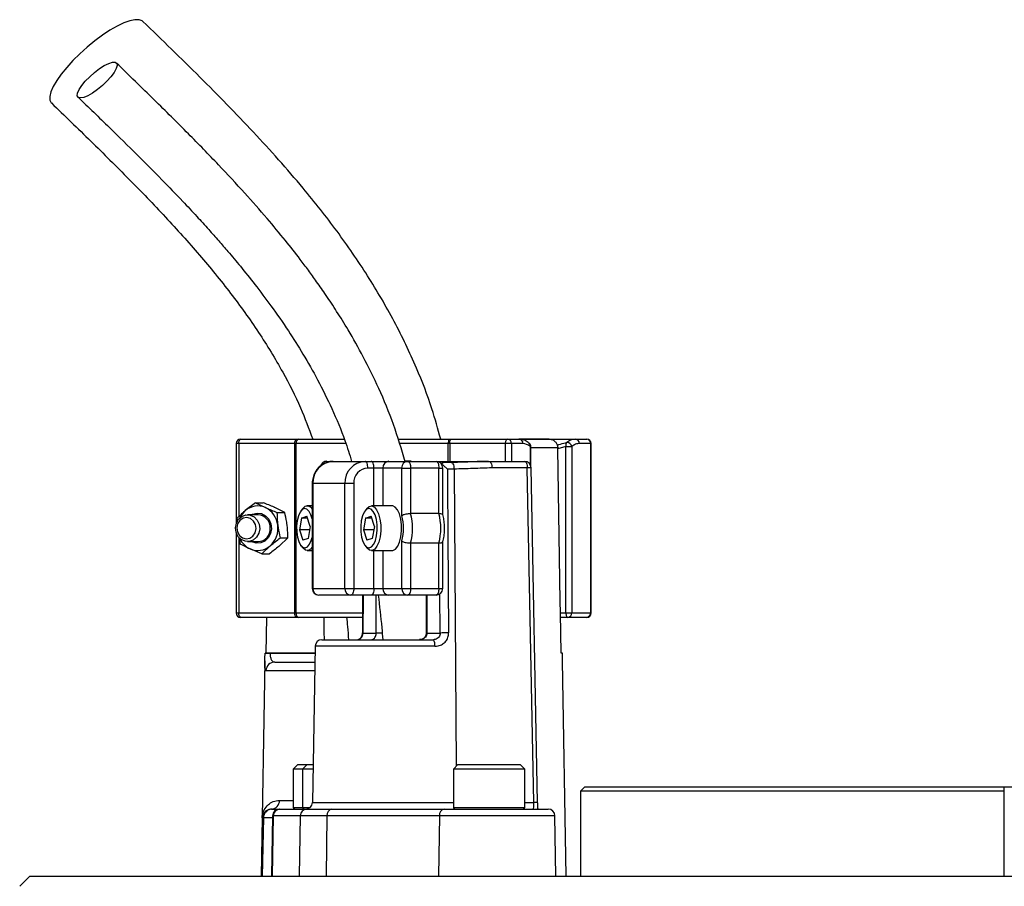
# Model space of a CAD drawing. Header units: millimetres. Extents: x 1225 to 2867, y 133 to 3867.
# Tile 10 of 11: x 1795 to 2016, y 3425 to 3619. Entities that reach past the tile are written whole.
import ezdxf

# ---------------------------------------------------------------- set-up
doc = ezdxf.new("R2010")
doc.units = ezdxf.units.MM

msp = doc.modelspace()

# ---------------------------------------------------------------- linework, layer by layer
at = {"color": 7, "linetype": 'Continuous', "lineweight": 25}
for p, q in [((1843.37, 3524), (1843.37, 3506.09)), ((1856.5, 3524), (1843.95, 3524)), ((1844.37, 3525), (1856.92, 3525)), ((1856.75, 3524), (1856.5, 3524)), ((1856.5, 3486), (1856.5, 3524)), ((1856.75, 3524), (1856.75, 3486)), ((1856.92, 3525), (1857.43, 3525)), ((1857.43, 3525), (1867.5, 3525)), ((1879.62, 3525), (1891.05, 3525)), ((1891.22, 3524), (1890.92, 3524)), ((1891.05, 3525), (1891.64, 3525)), ((1903.77, 3524), (1891.22, 3524)), ((1891.64, 3525), (1904.19, 3525)), ((1905.1, 3524), (1903.77, 3524)), ((1904.19, 3525), (1906.75, 3525)), ((1907.65, 3524), (1905.1, 3524)), ((1906.8, 3525), (1919.38, 3525)), ((1913.54, 3525), (1906.87, 3525)), ((1919.38, 3525), (1921.94, 3525)), ((1922.85, 3524), (1920.29, 3524)), ((1922.85, 3486), (1922.85, 3524)), ((1922.94, 3486), (1922.94, 3524)), ((1909.42, 3518.99), (1909.42, 3523.3)), ((1917.29, 3523.3), (1915.44, 3522.83)), ((1915.44, 3522.83), (1915.44, 3523.03)), ((1917.29, 3486), (1917.29, 3523.3)), ((1917.29, 3523.3), (1918.62, 3523.3)), ((1918.62, 3523.3), (1918.62, 3486)), ((1863.65, 3520), (1865.06, 3520)), ((1865.06, 3520), (1872.25, 3520)), ((1872.25, 3520), (1873.61, 3520)), ((1873.61, 3520), (1877.59, 3520)), ((1877.59, 3520), (1881.82, 3520)), ((1881.82, 3520), (1888.16, 3520)), ((1888.16, 3520), (1900.06, 3520)), ((1889.96, 3519.72), (1889.86, 3519.74)), ((1891.57, 3519.74), (1890.02, 3519.74)), ((1900.06, 3520), (1908, 3520)), ((1874.24, 3518.5), (1872.88, 3518.5)), ((1876.23, 3518.5), (1874.24, 3518.5)), ((1880.46, 3518.5), (1876.23, 3518.5)), ((1880.46, 3507.83), (1880.46, 3518.5)), ((1880.46, 3518.5), (1882.45, 3518.5)), ((1882.45, 3518.5), (1882.45, 3508.32)), ((1888.8, 3518.5), (1882.45, 3518.5)), ((1888.8, 3508.32), (1888.8, 3518.5)), ((1889.66, 3508.04), (1889.66, 3518.5)), ((1892.2, 3518.27), (1890.72, 3518.27)), ((1908.63, 3518.53), (1900.7, 3518.53)), ((1910.08, 3443.48), (1908.63, 3518.53)), ((1910.95, 3443.48), (1909.5, 3518.53)), ((1860.39, 3515), (1860.39, 3491.5)), ((1867.72, 3515), (1860.53, 3515)), ((1860.53, 3515), (1860.53, 3491.5)), ((1869.71, 3515), (1867.72, 3515)), ((1867.72, 3491.5), (1867.72, 3515)), ((1869.71, 3515), (1869.71, 3491.5)), ((1847.66, 3510.72), (1845.4, 3508.95)), ((1847.66, 3510.72), (1849.89, 3509.63)), ((1847.66, 3510.72), (1849.4, 3510.72)), ((1854.24, 3508.54), (1852.01, 3509.63)), ((1852.5, 3508.54), (1854.24, 3508.54)), ((1858.31, 3509.42), (1857.88, 3508.89)), ((1860.39, 3510), (1859.3, 3510)), ((1872.68, 3509.42), (1872.25, 3508.89)), ((1878.33, 3510), (1873.66, 3510)), ((1888.8, 3508.32), (1882.45, 3508.32)), ((1843.53, 3507.18), (1843.56, 3506.44)), ((1848.28, 3508), (1845.9, 3508)), ((1858.01, 3507.29), (1857.54, 3504.63)), ((1858.01, 3507.29), (1859.22, 3507.67)), ((1859.34, 3507.29), (1858.01, 3507.29)), ((1859.96, 3505.38), (1859.22, 3507.67)), ((1872.38, 3507.29), (1871.91, 3504.63)), ((1872.38, 3507.29), (1873.59, 3507.67)), ((1873.71, 3507.29), (1872.38, 3507.29)), ((1874.33, 3505.38), (1873.59, 3507.67)), ((1843.37, 3503.91), (1843.37, 3486)), ((1857.54, 3504.63), (1858.28, 3502.33)), ((1859.83, 3504.63), (1857.54, 3504.63)), ((1859.96, 3505.38), (1859.49, 3502.71)), ((1871.91, 3504.63), (1872.65, 3502.33)), ((1874.2, 3504.63), (1871.91, 3504.63)), ((1874.33, 3505.38), (1873.86, 3502.71)), ((1845.9, 3502), (1848.28, 3502)), ((1854.95, 3502.82), (1853.07, 3501.05)), ((1853.21, 3502.82), (1854.95, 3502.82)), ((1859.49, 3502.71), (1858.28, 3502.33)), ((1873.86, 3502.71), (1872.65, 3502.33)), ((1880.46, 3491.5), (1880.46, 3502.17)), ((1888.8, 3501.68), (1882.45, 3501.68)), ((1882.45, 3501.68), (1882.45, 3491.5)), ((1888.8, 3491.5), (1888.8, 3501.68)), ((1889.66, 3491.5), (1889.66, 3501.96)), ((1849.08, 3499.28), (1846.47, 3500.37)), ((1849.08, 3499.28), (1850.96, 3501.05)), ((1857.88, 3501.11), (1858.31, 3500.58)), ((1859.3, 3500), (1860.39, 3500)), ((1872.25, 3501.11), (1872.68, 3500.58)), ((1873.66, 3500), (1878.33, 3500)), ((1849.08, 3499.28), (1850.82, 3499.28)), ((1860.53, 3491.5), (1867.72, 3491.5)), ((1867.72, 3491.5), (1869.71, 3491.5)), ((1869.71, 3491.5), (1874.24, 3491.5)), ((1874.24, 3491.5), (1876.23, 3491.5)), ((1876.23, 3491.5), (1880.46, 3491.5)), ((1880.46, 3491.5), (1882.45, 3491.5)), ((1882.45, 3491.5), (1888.8, 3491.5)), ((1869.08, 3490), (1861.89, 3490)), ((1873.61, 3490), (1869.08, 3490)), ((1871.7, 3490), (1871.64, 3481.51)), ((1877.59, 3490), (1873.61, 3490)), ((1881.82, 3490), (1877.59, 3490)), ((1888.16, 3490), (1881.82, 3490)), ((1885.97, 3490), (1885.97, 3481.5)), ((1843.95, 3486), (1856.5, 3486)), ((1856.92, 3485), (1844.37, 3485)), ((1850.11, 3477), (1850.24, 3485)), ((1856.5, 3486), (1856.75, 3486)), ((1857.43, 3485), (1856.92, 3485)), ((1871.61, 3485), (1857.43, 3485)), ((1916.21, 3477), (1916.06, 3486)), ((1916.06, 3486), (1917.29, 3486)), ((1917.71, 3485), (1916.07, 3485)), ((1917.29, 3486), (1918.62, 3486)), ((1921.94, 3485), (1917.71, 3485)), ((1918.62, 3486), (1922.85, 3486)), ((1862.56, 3480), (1887.57, 3480)), ((1871.78, 3481.5), (1874.77, 3481.5)), ((1886.11, 3481.5), (1889.1, 3481.5)), ((1861.06, 3478.53), (1860.44, 3443.48)), ((1849.79, 3475.28), (1848.95, 3427)), ((1849.82, 3477), (1849.82, 3476.97)), ((1850.98, 3477), (1850.98, 3476.97)), ((1861.03, 3477), (1850.98, 3477)), ((1916.49, 3477), (1916.21, 3477)), ((1916.49, 3476.97), (1916.49, 3477)), ((1916.49, 3476.97), (1916.49, 3477)), ((1917.37, 3427), (1916.52, 3475.28)), ((1852.01, 3475), (1860.99, 3475)), ((1857.14, 3452), (1856.14, 3451)), ((1856.14, 3451), (1856.14, 3442.4)), ((1858.25, 3451), (1856.14, 3451)), ((1857.14, 3452), (1859.25, 3452)), ((1859.25, 3452), (1858.25, 3451)), ((1858.25, 3451), (1858.25, 3442.4)), ((1860.57, 3451), (1858.25, 3451)), ((1859.25, 3452), (1860.59, 3452)), ((1893.06, 3452), (1892.06, 3451)), ((1892.06, 3451), (1892.06, 3442.4)), ((1908.06, 3451), (1892.06, 3451)), ((1893.06, 3452), (1907.06, 3452)), ((1908.06, 3451), (1907.06, 3452)), ((1908.06, 3442.4), (1908.06, 3451)), ((1921.54, 3447), (1920.54, 3446)), ((1921.54, 3447), (2015.54, 3447)), ((2015.54, 3427), (2015.54, 3447)), ((2015.54, 3447), (2035.54, 3447)), ((1920.54, 3446), (1920.54, 3427)), ((2015.54, 3446), (1920.54, 3446)), ((1851.28, 3442), (1851.44, 3442)), ((1851.44, 3442), (1852.99, 3442)), ((1852.99, 3442), (1853.15, 3442)), ((1853.15, 3442), (1859.19, 3442)), ((1859.19, 3442), (1864.83, 3442)), ((1864.83, 3442), (1890.04, 3442)), ((1890.04, 3442), (1913.32, 3442)), ((1849.17, 3440.04), (1848.95, 3427)), ((1849.44, 3440.04), (1849.17, 3440.04)), ((1849.44, 3440.04), (1849.21, 3427)), ((1851.49, 3440.53), (1851.25, 3427)), ((1851.67, 3440.53), (1851.44, 3427)), ((1857.71, 3440.53), (1851.67, 3440.53)), ((1857.71, 3440.53), (1857.48, 3427)), ((1863.7, 3440.53), (1857.71, 3440.53)), ((1863.7, 3440.53), (1863.52, 3427)), ((1888.91, 3440.53), (1863.7, 3440.53)), ((1888.91, 3440.53), (1888.73, 3427)), ((1915.06, 3427), (1914.82, 3440.53)), ((1797.11, 3427), (1794.81, 3424.69)), ((1797.11, 3427), (2025.1, 3427))]:
    msp.add_line(p, q, dxfattribs=at)
at = {"color": 1, "linetype": 'Continuous', "lineweight": 25}
for p, q in [((1843.95, 3524), (1843.37, 3524)), ((1843.95, 3524), (1843.95, 3507.59)), ((1867.86, 3524), (1856.75, 3524)), ((1890.92, 3524), (1879.93, 3524)), ((1890.92, 3520), (1890.92, 3524)), ((1891.22, 3524), (1891.22, 3520)), ((1903.77, 3520), (1903.77, 3524)), ((1905.1, 3524), (1905.1, 3520)), ((1922.94, 3524), (1922.85, 3524)), ((1909.32, 3519.21), (1909.32, 3523.3)), ((1909.32, 3523.3), (1909.42, 3523.3)), ((1915.44, 3523.03), (1909.42, 3523.03)), ((1874.24, 3510), (1874.24, 3518.5)), ((1876.23, 3518.5), (1876.23, 3510)), ((1888.8, 3518.5), (1889.66, 3518.5)), ((1892.2, 3518.27), (1892.69, 3451.64)), ((1860.53, 3515), (1860.39, 3515)), ((1843.95, 3502.86), (1843.95, 3486)), ((1874.24, 3491.5), (1874.24, 3500)), ((1876.23, 3500), (1876.23, 3491.5)), ((1860.39, 3491.5), (1860.53, 3491.5)), ((1888.8, 3491.5), (1889.66, 3491.5)), ((1871.84, 3490), (1871.78, 3481.5)), ((1874.77, 3481.5), (1874.77, 3490)), ((1886.11, 3490), (1886.11, 3481.5)), ((1889.1, 3481.5), (1889.03, 3490.31)), ((1843.37, 3486), (1843.95, 3486)), ((1856.75, 3486), (1871.65, 3486)), ((1922.85, 3486), (1922.94, 3486)), ((1876.09, 3481.5), (1874.77, 3481.5)), ((1886.11, 3481.5), (1885.97, 3481.5)), ((1887.9, 3478.53), (1861.06, 3478.53)), ((1850.98, 3476.97), (1861.03, 3476.97)), ((1860.96, 3473.04), (1850.03, 3473.04)), ((1853.05, 3443.97), (1856.14, 3443.97)), ((1856.14, 3442.4), (1858.25, 3442.4)), ((1858.25, 3442.4), (1859.96, 3442.4)), ((1860.44, 3443.48), (1892.06, 3443.48)), ((1892.06, 3442.4), (1908.06, 3442.4)), ((1908.06, 3443.48), (1910.08, 3443.48)), ((1851.48, 3440.04), (1849.44, 3440.04)), ((1851.67, 3440.53), (1851.49, 3440.53)), ((1914.82, 3440.53), (1888.91, 3440.53))]:
    msp.add_line(p, q, dxfattribs=at)
at = {"color": 7, "linetype": 'Continuous', "lineweight": 25, "flags": 128}
for points in [[(1822.45, 3618.66), (1822.26, 3618.81), (1821.57, 3619.05), (1820.64, 3619.05), (1819.48, 3618.81), (1818.14, 3618.32), (1816.64, 3617.6), (1815.03, 3616.68), (1813.34, 3615.57), (1811.63, 3614.3), (1809.92, 3612.91), (1808.28, 3611.43), (1806.74, 3609.9), (1805.34, 3608.36), (1804.11, 3606.85), (1803.1, 3605.41), (1802.32, 3604.08), (1801.8, 3602.89), (1801.54, 3601.86), (1801.56, 3601.04), (1801.86, 3600.44), (1801.92, 3600.37)], [(1808.44, 3601.51), (1807.96, 3601.64), (1807.73, 3602.01), (1807.79, 3602.6), (1808.13, 3603.37), (1808.72, 3604.28), (1809.52, 3605.26), (1810.5, 3606.26), (1811.58, 3607.22), (1812.7, 3608.07), (1813.78, 3608.75), (1814.77, 3609.24), (1815.59, 3609.49), (1816.2, 3609.49), (1816.56, 3609.24), (1816.64, 3608.75), (1816.44, 3608.07), (1815.98, 3607.22), (1815.27, 3606.26), (1814.37, 3605.26), (1813.34, 3604.28), (1812.23, 3603.37), (1811.12, 3602.6), (1810.08, 3602.01), (1809.16, 3601.64), (1808.44, 3601.51)], [(1843.95, 3524), (1843.96, 3524.2), (1843.98, 3524.38), (1844.02, 3524.56), (1844.07, 3524.71), (1844.14, 3524.83), (1844.21, 3524.93), (1844.29, 3524.98), (1844.37, 3525)], [(1856.5, 3524), (1856.5, 3524.2), (1856.53, 3524.38), (1856.57, 3524.56), (1856.62, 3524.71), (1856.68, 3524.83), (1856.76, 3524.93), (1856.84, 3524.98), (1856.92, 3525)], [(1891.22, 3524), (1891.23, 3524.2), (1891.25, 3524.38), (1891.29, 3524.56), (1891.34, 3524.71), (1891.41, 3524.83), (1891.48, 3524.93), (1891.56, 3524.98), (1891.64, 3525)], [(1903.77, 3524), (1903.77, 3524.2), (1903.8, 3524.38), (1903.84, 3524.56), (1903.89, 3524.71), (1903.95, 3524.83), (1904.03, 3524.93), (1904.11, 3524.98), (1904.19, 3525)], [(1916.06, 3486), (1916.01, 3488.62), (1915.44, 3522.83)], [(1872.88, 3518.5), (1872.87, 3518.79), (1872.83, 3519.08), (1872.77, 3519.33), (1872.7, 3519.56), (1872.6, 3519.75), (1872.49, 3519.89), (1872.37, 3519.97), (1872.25, 3520)], [(1874.24, 3518.5), (1874.23, 3518.79), (1874.19, 3519.08), (1874.13, 3519.33), (1874.05, 3519.56), (1873.96, 3519.75), (1873.85, 3519.89), (1873.73, 3519.97), (1873.61, 3520)], [(1881.82, 3520), (1881.94, 3519.97), (1882.06, 3519.89), (1882.17, 3519.75), (1882.27, 3519.56), (1882.35, 3519.33), (1882.41, 3519.08), (1882.44, 3518.79), (1882.45, 3518.5)], [(1888.16, 3520), (1888.29, 3519.97), (1888.41, 3519.89), (1888.52, 3519.75), (1888.61, 3519.56), (1888.69, 3519.33), (1888.75, 3519.08), (1888.79, 3518.79), (1888.8, 3518.5)], [(1900.06, 3520), (1900.19, 3519.97), (1900.3, 3519.89), (1900.41, 3519.75), (1900.51, 3519.57), (1900.59, 3519.35), (1900.65, 3519.09), (1900.68, 3518.82), (1900.7, 3518.53)], [(1908, 3520), (1908.12, 3519.97), (1908.24, 3519.89), (1908.35, 3519.75), (1908.44, 3519.57), (1908.52, 3519.35), (1908.58, 3519.09), (1908.62, 3518.82), (1908.63, 3518.53)], [(1890.72, 3518.27), (1890.74, 3515.27), (1890.83, 3503.27), (1890.99, 3481.53)], [(1846.74, 3508), (1847.03, 3508.15), (1848.02, 3508.39), (1849.02, 3508.27), (1849.94, 3507.79), (1850.66, 3507.01), (1851.12, 3506.01), (1851.26, 3504.9), (1851.06, 3503.81), (1850.55, 3502.84), (1849.79, 3502.1), (1848.85, 3501.69), (1847.84, 3501.63), (1846.86, 3501.93), (1846.74, 3502)], [(1860.39, 3507.08), (1860.11, 3508), (1859.7, 3508.78), (1859.21, 3509.26), (1858.69, 3509.4), (1858.17, 3509.18), (1857.69, 3508.62), (1857.3, 3507.76), (1857.03, 3506.69), (1856.9, 3505.47), (1856.92, 3504.22), (1857.09, 3503.03), (1857.39, 3502), (1857.8, 3501.22), (1858.29, 3500.74), (1858.82, 3500.6), (1859.34, 3500.83), (1859.81, 3501.39), (1860.2, 3502.24), (1860.39, 3502.92)], [(1874.84, 3503.32), (1874.97, 3504.53), (1874.95, 3505.78), (1874.78, 3506.97), (1874.48, 3508), (1874.07, 3508.78), (1873.58, 3509.26), (1873.05, 3509.4), (1872.53, 3509.18), (1872.06, 3508.62), (1871.67, 3507.76), (1871.4, 3506.69), (1871.27, 3505.47), (1871.29, 3504.22), (1871.46, 3503.03), (1871.76, 3502), (1872.17, 3501.22), (1872.66, 3500.74), (1873.19, 3500.6), (1873.71, 3500.83), (1874.18, 3501.39), (1874.57, 3502.24), (1874.84, 3503.32)], [(1872.68, 3509.42), (1873.2, 3509.88), (1873.77, 3509.99), (1874.34, 3509.74), (1874.85, 3509.13), (1875.28, 3508.22), (1875.59, 3507.07), (1875.75, 3505.76), (1875.76, 3504.4), (1875.62, 3503.09)], [(1880.28, 3503.09), (1880.43, 3504.4), (1880.42, 3505.76), (1880.26, 3507.07), (1879.95, 3508.22), (1879.52, 3509.13), (1879.01, 3509.74), (1878.44, 3509.99), (1878.33, 3510)], [(1843.19, 3505.12), (1843.39, 3506.14), (1843.89, 3507.02), (1844.64, 3507.66), (1845.54, 3507.97), (1846.48, 3507.93), (1847.36, 3507.54), (1848.06, 3506.84), (1848.49, 3505.92), (1848.62, 3504.88), (1848.42, 3503.86), (1847.92, 3502.98), (1847.17, 3502.35), (1846.27, 3502.03), (1845.33, 3502.07), (1844.45, 3502.46), (1843.75, 3503.17), (1843.32, 3504.09), (1843.19, 3505.12)], [(1843.48, 3505.1), (1843.62, 3504.18), (1844.06, 3503.38), (1844.74, 3502.83), (1845.56, 3502.62), (1846.39, 3502.76), (1847.11, 3503.25), (1847.61, 3504), (1847.81, 3504.91), (1847.67, 3505.83), (1847.23, 3506.62), (1846.55, 3507.17), (1845.73, 3507.39), (1844.9, 3507.24), (1844.18, 3506.75), (1843.68, 3506), (1843.48, 3505.1)], [(1875.62, 3503.09), (1875.33, 3501.91), (1874.91, 3500.97), (1874.41, 3500.32), (1873.84, 3500.02), (1873.27, 3500.09), (1872.72, 3500.52), (1872.68, 3500.58)], [(1878.33, 3500), (1878.51, 3500.02), (1879.07, 3500.32), (1879.58, 3500.97), (1879.99, 3501.91), (1880.28, 3503.09)], [(1860.39, 3500.73), (1860.04, 3500.32), (1859.47, 3500.02), (1858.9, 3500.09), (1858.35, 3500.52), (1858.31, 3500.58)], [(1869.71, 3491.5), (1869.7, 3491.21), (1869.66, 3490.93), (1869.6, 3490.67), (1869.52, 3490.44), (1869.43, 3490.25), (1869.32, 3490.12), (1869.2, 3490.03), (1869.08, 3490)], [(1874.24, 3491.5), (1874.23, 3491.21), (1874.19, 3490.93), (1874.13, 3490.67), (1874.05, 3490.44), (1873.96, 3490.25), (1873.85, 3490.12), (1873.73, 3490.03), (1873.61, 3490)], [(1882.45, 3491.5), (1882.44, 3491.21), (1882.41, 3490.93), (1882.35, 3490.67), (1882.27, 3490.44), (1882.17, 3490.25), (1882.06, 3490.12), (1881.94, 3490.03), (1881.82, 3490)], [(1888.8, 3491.5), (1888.79, 3491.21), (1888.75, 3490.93), (1888.69, 3490.67), (1888.61, 3490.44), (1888.52, 3490.25), (1888.41, 3490.12), (1888.29, 3490.03), (1888.16, 3490)], [(1844.37, 3485), (1844.29, 3485.02), (1844.21, 3485.08), (1844.14, 3485.17), (1844.07, 3485.29), (1844.02, 3485.45), (1843.98, 3485.62), (1843.96, 3485.81), (1843.95, 3486)], [(1856.92, 3485), (1856.84, 3485.02), (1856.76, 3485.08), (1856.68, 3485.17), (1856.62, 3485.29), (1856.57, 3485.45), (1856.53, 3485.62), (1856.5, 3485.81), (1856.5, 3486)], [(1863.14, 3480), (1863.11, 3481.77), (1863.05, 3485)], [(1917.29, 3486), (1917.3, 3485.81), (1917.32, 3485.62), (1917.36, 3485.45), (1917.41, 3485.29), (1917.48, 3485.17), (1917.55, 3485.08), (1917.63, 3485.02), (1917.71, 3485)]]:
    msp.add_lwpolyline(points, dxfattribs=at)
at = {"color": 1, "linetype": 'Continuous', "lineweight": 25, "flags": 128}
msp.add_lwpolyline([(1891.57, 3519.74), (1891.7, 3519.71), (1891.83, 3519.6), (1891.95, 3519.43), (1892.06, 3519.2), (1892.13, 3518.92), (1892.18, 3518.6), (1892.2, 3518.27)], dxfattribs=at)
at = {"color": 7, "linetype": 'Continuous', "lineweight": 25}
for centre, radius, start, end in [((1844.37, 3524), 1, 90, 180), ((1857.63, 3524.14), 0.888, 102.8827, 188.7253), ((1893.01, 3524.25), 2.1, 158.9903, 186.721), ((1904.14, 3524.05), 0.956, 357.3199, 87.0565), ((1906.7, 3524.05), 0.956, 357.3199, 87.0565), ((1908.42, 3523.3), 1, 0, 49.0149), ((1918.4, 3523.64), 1.16, 149.5246, 196.8915), ((1917.54, 3523.14), 1.09, 8.2628, 97.5402), ((1919.33, 3524.05), 0.956, 357.3204, 87.0569), ((1921.94, 3524), 1, 0, 90), ((1921.89, 3524.05), 0.956, 357.3202, 87.0567), ((1865.31, 3515.22), 4.78, 92.9548, 182.6739), ((1863.65, 3518.5), 1.5, 90, 161.7131), ((1872.49, 3515.22), 4.78, 92.9547, 182.6742), ((1877.67, 3518.57), 1.44, 92.9558, 182.6766), ((1881.89, 3518.57), 1.44, 92.9548, 182.6775), ((1888.16, 3518.5), 1.5, 0, 90), ((1908, 3518.5), 1.5, 1.106, 90), ((1873.05, 3515.16), 3.35, 92.9484, 182.679), ((1848.64, 3505.21), 4.94, 130.8724, 155.0572), ((1848.18, 3505.8), 4.2, 65.8539, 131.3409), ((1847.75, 3505.17), 4.95, 5.8942, 64.3271), ((1859.31, 3508.78), 1.19, 24.5781, 147.3206), ((1869.82, 3505), 13.07, 345.2944, 14.7056), ((1876.16, 3505), 13.07, 345.2944, 14.7056), ((1848.13, 3505.14), 2.87, 357.238, 87.1342), ((1871.37, 3505), 9.52, 342.7099, 17.2901), ((1848.16, 3504.84), 2.84, 272.4029, 3.225), ((1847.47, 3504.97), 5.25, 311.6732, 7.7379), ((1848.48, 3504.67), 4.75, 204.5257, 245.0027), ((1848.19, 3504.2), 4.2, 245.8539, 311.3409), ((1861.89, 3491.5), 1.5, 180, 270), ((1861.96, 3491.43), 1.43, 177.3136, 267.0631), ((1869.15, 3491.43), 1.43, 177.3127, 267.064), ((1877.67, 3491.43), 1.43, 177.3136, 267.0631), ((1881.89, 3491.43), 1.43, 177.3127, 267.064), ((1888.16, 3491.5), 1.5, 270, 0), ((1844.37, 3486), 1, 180, 270), ((1857.63, 3485.87), 0.888, 171.2747, 257.1173), ((1917.66, 3485.96), 0.956, 272.9435, 2.6801), ((1921.94, 3486), 1, 270, 0), ((1921.89, 3485.96), 0.956, 272.9433, 2.6798), ((1862.56, 3478.5), 1.5, 90, 179), ((1885.95, 3478.87), 1.98, 349.9282, 34.6941), ((1890.91, 3418.73), 62.8, 89.9306, 91.6574), ((1850.4, 3457.07), 19.91, 88.3383, 91.6617), ((1852.02, 3473.01), 1.99, 90.2368, 179.2433), ((1851.44, 3440), 2, 90.0006, 178.9989), ((1851.16, 3443.89), 1.89, 273.5349, 2.2855), ((1852.99, 3440.5), 1.5, 90, 179), ((1853.16, 3440.51), 1.49, 90.357, 179.3621), ((1856.54, 3442.4), 0.4, 180, 270), ((1859.2, 3440.51), 1.49, 90.3565, 179.3627), ((1858.65, 3442.4), 0.4, 180, 270), ((1858.94, 3443.5), 1.5, 270, 359), ((1865.04, 3440.67), 1.35, 98.8972, 186.0255), ((1890.25, 3440.67), 1.35, 98.8972, 186.0255), ((1892.46, 3442.4), 0.4, 180, 270), ((1907.66, 3442.4), 0.4, 270, 0), ((1913.32, 3440.5), 1.5, 1, 90)]:
    msp.add_arc(centre, radius, start, end, dxfattribs=at)
at = {"color": 1, "linetype": 'Continuous', "lineweight": 25}
for centre, radius, start, end in [((1908.53, 3523.46), 0.811, 348.9827, 46.8975), ((1863.69, 3518.64), 1.37, 91.603, 160.7503), ((1909.11, 3504.22), 14.32, 88.4563, 91.9223), ((1871.75, 3482.06), 0.555, 258.3423, 272.9161), ((1910.56, 3428.81), 14.67, 88.4828, 91.8642)]:
    msp.add_arc(centre, radius, start, end, dxfattribs=at)
at = {"color": 7, "linetype": 'Continuous', "lineweight": 25}
msp.add_ellipse((1909.94, 3443.5), major_axis=(-0.05, 1.5), ratio=0.095736, start_param=3.138413, end_param=4.691756, dxfattribs=at)
for points, knots in [([(1889.21, 3525), (1888.58, 3527.27), (1887.09, 3532.7), (1883.66, 3541.54), (1878.87, 3551.55), (1872.87, 3561.78), (1866.01, 3571.76), (1857.48, 3582.55), (1847.18, 3594.05), (1835.1, 3606.38), (1826.72, 3614.51), (1822.45, 3618.66)], [0, 0, 0, 0, 0.0589498, 0.1411103, 0.2386592, 0.3398729, 0.4435712, 0.5495993, 0.6948048, 0.844558, 1, 1, 1, 1]), ([(1881.26, 3519.92), (1880.43, 3522.72), (1878.76, 3528.34), (1875.5, 3536.15), (1872.04, 3543.2), (1868.82, 3548.92), (1866, 3553.49), (1863.64, 3557.08), (1861.51, 3560.15), (1859.56, 3562.84), (1857.25, 3565.92), (1854.18, 3569.82), (1850.05, 3574.79), (1845.06, 3580.45), (1839.17, 3586.78), (1832.4, 3593.74), (1824.74, 3601.33), (1819.32, 3606.58), (1816.48, 3609.34)], [0, 0, 0, 0, 0.075997, 0.152794, 0.221924, 0.28324, 0.326589, 0.364841, 0.39805, 0.426277, 0.45372, 0.50161, 0.559708, 0.627912, 0.706082, 0.794118, 0.892056, 1, 1, 1, 1]), ([(1807.89, 3601.69), (1810.24, 3599.42), (1814.69, 3595.11), (1820.96, 3588.95), (1826.45, 3583.43), (1830.88, 3578.84), (1834.38, 3575.1), (1837.06, 3572.15), (1839.39, 3569.53), (1841.76, 3566.79), (1844.47, 3563.55), (1847.71, 3559.5), (1851.34, 3554.69), (1854.96, 3549.49), (1858.45, 3543.95), (1861.74, 3538.17), (1864.92, 3531.7), (1867.51, 3525.59), (1868.76, 3521.53), (1869.24, 3519.96)], [0, 0, 0, 0, 0.096193, 0.182401, 0.258584, 0.324759, 0.369771, 0.408666, 0.441468, 0.472197, 0.514497, 0.564868, 0.623222, 0.689485, 0.748158, 0.811787, 0.880313, 0.953773, 1, 1, 1, 1]), ([(1801.92, 3600.37), (1804.87, 3597.52), (1810.71, 3591.88), (1819.27, 3583.41), (1827.43, 3574.94), (1835.08, 3566.44), (1842.1, 3557.85), (1848.4, 3549.11), (1853.63, 3540.52), (1857.72, 3532.52), (1859.64, 3527.35), (1860.52, 3525)], [0, 0, 0, 0, 0.129602, 0.256421, 0.379861, 0.499467, 0.614898, 0.72606, 0.833185, 0.924129, 1, 1, 1, 1]), ([(1909.06, 3524.02), (1908.91, 3524.15), (1908.51, 3524.53), (1907.75, 3524.86), (1907.1, 3525.02), (1906.77, 3525), (1906.75, 3525)], [0, 0, 0, 0, 0.212658, 0.604201, 0.975022, 1, 1, 1, 1]), ([(1909.32, 3523.3), (1909.3, 3523.32), (1908.77, 3523.78), (1908.2, 3523.89), (1907.65, 3524)], [0, 0, 0, 0, 0.044002, 1, 1, 1, 1]), ([(1913.49, 3525), (1913.61, 3524.99), (1913.95, 3524.98), (1914.5, 3524.77), (1915.02, 3524.32), (1915.32, 3523.78), (1915.43, 3523.34), (1915.44, 3523.12), (1915.44, 3523.03)], [0, 0, 0, 0, 0.118153, 0.351268, 0.578994, 0.795803, 0.923579, 1, 1, 1, 1]), ([(1917.4, 3524.22), (1917.43, 3524.24), (1917.75, 3524.51), (1918.41, 3524.9), (1919.06, 3524.97), (1919.38, 3525)], [0, 0, 0, 0, 0.043867, 0.514843, 1, 1, 1, 1]), ([(1920.29, 3524), (1920.01, 3523.97), (1919.44, 3523.91), (1918.9, 3523.51), (1918.62, 3523.3)], [0, 0, 0, 0, 0.4922529, 1, 1, 1, 1]), ([(1865.06, 3520), (1864.81, 3519.99), (1864.17, 3519.96), (1863.17, 3519.63), (1862.16, 3518.99), (1861.33, 3518.1), (1860.74, 3517.02), (1860.43, 3515.95), (1860.4, 3515.27), (1860.39, 3515)], [0, 0, 0, 0, 0.10147, 0.259252, 0.417019, 0.575545, 0.735415, 0.89674, 1, 1, 1, 1]), ([(1882.56, 3520.04), (1882.23, 3520.05), (1881.78, 3520.06), (1881.34, 3520.03), (1881.23, 3520.03)], [0, 0, 0, 0, 0.746239, 1, 1, 1, 1]), ([(1889.78, 3519.68), (1889.62, 3519.63), (1889.45, 3519.57), (1889.31, 3519.46), (1889.3, 3519.45)], [0, 0, 0, 0, 0.9282, 1, 1, 1, 1]), ([(1889.78, 3519.69), (1889.74, 3519.68), (1889.63, 3519.64), (1889.54, 3519.46), (1889.49, 3519.34)], [0, 0, 0, 0, 0.362052, 1, 1, 1, 1]), ([(1889.49, 3519.34), (1889.6, 3519.26), (1889.93, 3519.01), (1890.35, 3518.63), (1890.63, 3518.35), (1890.71, 3518.27), (1890.72, 3518.27)], [0, 0, 0, 0, 0.2664059, 0.7858465, 0.995091, 1, 1, 1, 1]), ([(1899.89, 3519.98), (1899.47, 3519.98), (1897.91, 3519.99), (1895.14, 3519.81), (1892.8, 3519.77), (1891.57, 3519.75)], [0, 0, 0, 0, 0.152452, 0.555608, 1, 1, 1, 1]), ([(1900.7, 3518.53), (1899.28, 3518.48), (1896.45, 3518.38), (1893.62, 3518.3), (1892.2, 3518.27)], [0, 0, 0, 0, 0.500035, 1, 1, 1, 1]), ([(1852.01, 3509.63), (1851.95, 3509.66), (1851.13, 3510.03), (1850.23, 3510.39), (1849.4, 3510.72)], [0, 0, 0, 0, 0.070227, 1, 1, 1, 1]), ([(1845.4, 3508.95), (1845.35, 3508.91), (1844.66, 3508.31), (1844.07, 3507.73), (1843.53, 3507.18)], [0, 0, 0, 0, 0.070171, 1, 1, 1, 1]), ([(1849.89, 3509.63), (1849.95, 3509.6), (1850.77, 3509.24), (1851.67, 3508.88), (1852.5, 3508.54)], [0, 0, 0, 0, 0.070194, 1, 1, 1, 1]), ([(1852.5, 3508.54), (1852.52, 3507.83), (1852.53, 3506.88), (1852.64, 3505.92), (1852.67, 3505.68)], [0, 0, 0, 0, 0.7556218, 1, 1, 1, 1]), ([(1854.78, 3505.68), (1854.75, 3505.92), (1854.62, 3506.88), (1854.4, 3507.83), (1854.24, 3508.54)], [0, 0, 0, 0, 0.244378, 1, 1, 1, 1]), ([(1880.46, 3507.83), (1880.46, 3507.83), (1880.52, 3507.88), (1880.68, 3507.98), (1881.03, 3508.12), (1881.49, 3508.23), (1881.99, 3508.3), (1882.3, 3508.31), (1882.45, 3508.32)], [0, 0, 0, 0, 0.004068, 0.176157, 0.390033, 0.595582, 0.797732, 1, 1, 1, 1]), ([(1888.8, 3508.32), (1888.94, 3508.31), (1889.22, 3508.3), (1889.51, 3508.23), (1889.65, 3508.15), (1889.65, 3508.09), (1889.64, 3508.08)], [0, 0, 0, 0, 0.304249, 0.6083416, 0.9175414, 1, 1, 1, 1]), ([(1889.65, 3501.92), (1889.69, 3502.04), (1889.85, 3502.54), (1890.02, 3503.54), (1890.11, 3504.9), (1890.04, 3506.25), (1889.88, 3507.32), (1889.71, 3507.89), (1889.65, 3508.08)], [0, 0, 0, 0, 0.063378, 0.275956, 0.484302, 0.691387, 0.900061, 1, 1, 1, 1]), ([(1852.67, 3505.68), (1852.79, 3504.93), (1852.94, 3503.96), (1853.16, 3503.03), (1853.21, 3502.82)], [0, 0, 0, 0, 0.773141, 1, 1, 1, 1]), ([(1854.95, 3502.82), (1854.95, 3503.03), (1854.94, 3503.96), (1854.85, 3504.93), (1854.78, 3505.68)], [0, 0, 0, 0, 0.22686, 1, 1, 1, 1]), ([(1843.95, 3502.86), (1843.99, 3502.61), (1844.07, 3502.13), (1844.18, 3501.67), (1844.24, 3501.46)], [0, 0, 0, 0, 0.5389, 1, 1, 1, 1]), ([(1850.96, 3501.05), (1851.01, 3501.09), (1851.71, 3501.69), (1852.49, 3502.28), (1853.21, 3502.82)], [0, 0, 0, 0, 0.0702206, 1, 1, 1, 1]), ([(1880.46, 3502.17), (1880.46, 3502.17), (1880.52, 3502.12), (1880.68, 3502.02), (1881.03, 3501.88), (1881.49, 3501.77), (1881.99, 3501.7), (1882.3, 3501.69), (1882.45, 3501.68)], [0, 0, 0, 0, 0.004068, 0.176157, 0.390033, 0.595582, 0.797732, 1, 1, 1, 1]), ([(1888.8, 3501.68), (1888.94, 3501.69), (1889.22, 3501.7), (1889.51, 3501.77), (1889.65, 3501.85), (1889.65, 3501.91), (1889.64, 3501.92)], [0, 0, 0, 0, 0.305228, 0.610299, 0.920493, 1, 1, 1, 1]), ([(1846.47, 3500.37), (1846.41, 3500.4), (1845.6, 3500.77), (1844.89, 3501.13), (1844.24, 3501.46)], [0, 0, 0, 0, 0.070197, 1, 1, 1, 1]), ([(1853.07, 3501.05), (1853.02, 3501.01), (1852.32, 3500.41), (1851.54, 3499.83), (1850.82, 3499.28)], [0, 0, 0, 0, 0.070174, 1, 1, 1, 1]), ([(1875.19, 3489.99), (1875.48, 3487.56), (1875.88, 3484.24), (1876.15, 3480.9), (1876.22, 3480)], [0, 0, 0, 0, 0.730587, 1, 1, 1, 1]), ([(1868.1, 3485.06), (1868.17, 3484.34), (1868.35, 3482.66), (1868.48, 3480.97), (1868.55, 3480)], [0, 0, 0, 0, 0.423655, 1, 1, 1, 1]), ([(1871.62, 3481.51), (1871.62, 3481.4), (1871.62, 3481.11), (1871.46, 3480.68), (1871.19, 3480.29), (1870.88, 3480.06), (1870.68, 3480), (1870.6, 3480.01), (1870.58, 3480.01)], [0, 0, 0, 0, 0.121923, 0.307216, 0.497989, 0.699555, 0.925953, 1, 1, 1, 1]), ([(1870.58, 3480), (1870.7, 3480.02), (1870.94, 3480.05), (1871.3, 3480.3), (1871.59, 3480.69), (1871.75, 3481.11), (1871.77, 3481.39), (1871.78, 3481.5)], [0, 0, 0, 0, 0.223251, 0.440304, 0.650474, 0.858472, 1, 1, 1, 1]), ([(1873.7, 3480), (1873.8, 3480.02), (1874, 3480.04), (1874.34, 3480.3), (1874.6, 3480.69), (1874.75, 3481.11), (1874.76, 3481.39), (1874.77, 3481.5)], [0, 0, 0, 0, 0.235681, 0.458406, 0.665058, 0.865789, 1, 1, 1, 1]), ([(1885.96, 3481.5), (1885.95, 3481.34), (1885.93, 3481.01), (1885.7, 3480.56), (1885.33, 3480.21), (1884.88, 3480.01), (1884.57, 3480.02), (1884.45, 3480.03)], [0, 0, 0, 0, 0.191671, 0.399233, 0.615322, 0.859111, 1, 1, 1, 1]), ([(1886.11, 3481.5), (1886.09, 3481.33), (1886.06, 3481), (1885.8, 3480.55), (1885.4, 3480.21), (1884.92, 3480.03), (1884.6, 3480.01), (1884.46, 3480)], [0, 0, 0, 0, 0.200928, 0.403149, 0.609117, 0.824165, 1, 1, 1, 1]), ([(1889.1, 3481.5), (1889.08, 3481.33), (1889.06, 3481), (1888.81, 3480.55), (1888.44, 3480.21), (1888, 3480.03), (1887.7, 3480.01), (1887.57, 3480)], [0, 0, 0, 0, 0.208871, 0.418077, 0.628444, 0.842712, 1, 1, 1, 1]), ([(1887.9, 3478.53), (1888.14, 3478.54), (1888.74, 3478.58), (1889.61, 3478.94), (1890.38, 3479.61), (1890.9, 3480.51), (1890.96, 3481.19), (1890.99, 3481.53)], [0, 0, 0, 0, 0.15644, 0.373184, 0.586054, 0.794592, 1, 1, 1, 1]), ([(1849.79, 3475.28), (1849.79, 3475.29), (1849.79, 3475.64), (1849.81, 3476.27), (1849.82, 3476.84), (1849.82, 3476.97)], [0, 0, 0, 0, 0.0338177, 0.7841486, 1, 1, 1, 1]), ([(1849.82, 3477), (1849.84, 3477), (1849.88, 3477), (1850.21, 3477), (1850.61, 3477), (1850.89, 3477), (1850.98, 3477)], [0, 0, 0, 0, 0.293559, 0.587116, 0.880653, 1, 1, 1, 1]), ([(1850.98, 3476.97), (1850.97, 3476.8), (1850.97, 3476.64), (1851, 3476.34), (1851.01, 3476.19), (1851.07, 3475.92), (1851.1, 3475.81), (1851.17, 3475.6), (1851.22, 3475.5), (1851.31, 3475.35), (1851.37, 3475.28), (1851.48, 3475.18), (1851.54, 3475.13), (1851.73, 3475.03), (1851.87, 3475), (1852.01, 3475)], [0, 0, 0, 0, 0.125, 0.125, 0.25, 0.25, 0.375, 0.375, 0.5, 0.5, 0.625, 0.625, 0.75, 0.75, 1, 1, 1, 1]), ([(1916.52, 3475.28), (1916.52, 3475.29), (1916.52, 3475.64), (1916.5, 3476.27), (1916.49, 3476.84), (1916.49, 3476.97)], [0, 0, 0, 0, 0.0338177, 0.7841486, 1, 1, 1, 1]), ([(1849.17, 3440.04), (1849.17, 3440.04), (1849.18, 3440.18), (1849.23, 3440.8), (1849.56, 3441.87), (1850.43, 3442.98), (1851.59, 3443.79), (1852.57, 3443.91), (1853.05, 3443.97)], [0, 0, 0, 0, 0.002223, 0.076482, 0.335855, 0.595038, 0.797769, 1, 1, 1, 1]), ([(1851.28, 3442), (1851.02, 3441.97), (1850.49, 3441.91), (1849.64, 3441.37), (1849.25, 3440.68), (1849.18, 3440.13), (1849.17, 3440.04), (1849.17, 3440.04)], [0, 0, 0, 0, 0.199842, 0.4010946, 0.8992124, 0.9977135, 1, 1, 1, 1]), ([(1911.05, 3442), (1911.03, 3442.14), (1910.99, 3442.51), (1910.96, 3443.05), (1910.95, 3443.4), (1910.95, 3443.48)], [0, 0, 0, 0, 0.3389629, 0.863635, 1, 1, 1, 1])]:
    msp.add_open_spline(points, degree=3, knots=knots, dxfattribs=at)
at = {"color": 1, "linetype": 'Continuous', "lineweight": 25}
for points, knots in [([(1915.34, 3523.63), (1915.82, 3523.79), (1916.5, 3524.01), (1917.2, 3524.17), (1917.4, 3524.22)], [0, 0, 0, 0, 0.704861, 1, 1, 1, 1]), ([(1850.03, 3473.04), (1849.96, 3473.09), (1849.83, 3473.19), (1849.77, 3473.99), (1849.78, 3474.88), (1849.79, 3475.28)], [0, 0, 0, 0, 0.35644, 0.710048, 1, 1, 1, 1])]:
    msp.add_open_spline(points, degree=3, knots=knots, dxfattribs=at)

doc.saveas('drawing.dxf')
